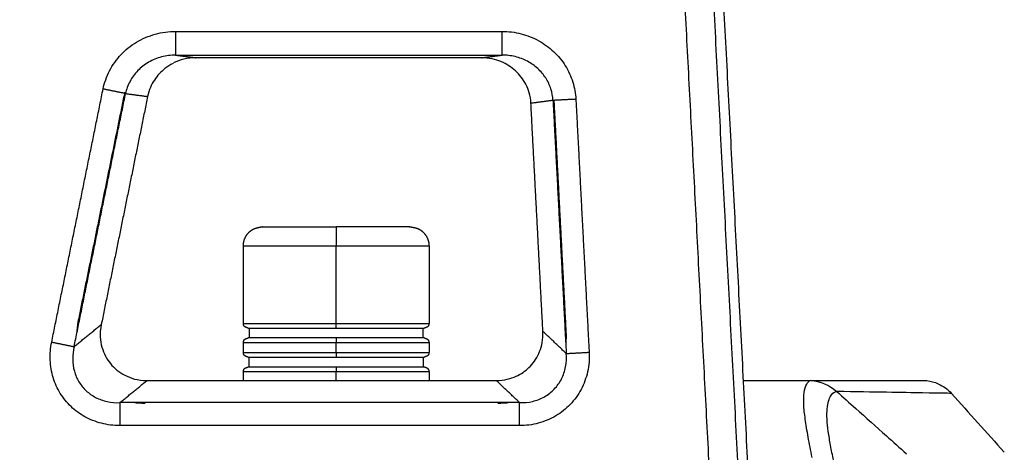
# Model space of a CAD drawing. Header units: millimetres. Extents: x 9946 to 11276, y -4769 to -3439.
# Tile 14 of 100: x 10203 to 10305, y -3730 to -3685. Entities that reach past the tile are written whole.
import ezdxf

# ---------------------------------------------------------------- set-up
doc = ezdxf.new("R2010")
doc.units = ezdxf.units.MM
doc.layers.add('ROXX NEO mini i_Fixture', color=7, linetype='Continuous', true_color=0x000000)

msp = doc.modelspace()

# ---------------------------------------------------------------- linework, layer by layer
at = {"layer": 'ROXX NEO mini i_Fixture', "color": 18, "lineweight": -3, "true_color": 0x000000}
for points, degree in [([(10280.31, -3781.63), (10276.17, -3702.76), (10272.04, -3623.89)], 2), ([(10281.33, -3781.63), (10277.27, -3704.16), (10273.21, -3626.69)], 2), ([(10277.32, -3781.63), (10273.55, -3709.58), (10269.77, -3637.53)], 2), ([(10204.68, -3642.6), (10190.54, -3712.11), (10176.4, -3781.63)], 2), ([(10219.52, -3686.69), (10236.4, -3686.69), (10253.27, -3686.69)], 2), ([(10219.52, -3686.69), (10219.52, -3687.92), (10219.52, -3689.15)], 2), ([(10253.27, -3689.15), (10253.27, -3687.92), (10253.27, -3686.69)], 2), ([(10219.52, -3689.15), (10219.03, -3689.14), (10218.05, -3689.27), (10216.68, -3689.83), (10215.56, -3690.71), (10214.74, -3691.83), (10214.43, -3692.69), (10214.34, -3693.12)], 3), ([(10219.52, -3689.15), (10220.59, -3689.29), (10221.65, -3689.42)], 2), ([(10219.52, -3689.15), (10236.4, -3689.15), (10253.27, -3689.15)], 2), ([(10251.14, -3689.42), (10252.21, -3689.29), (10253.27, -3689.15)], 2), ([(10258.54, -3693.83), (10258.52, -3693.43), (10258.38, -3692.63), (10257.84, -3691.48), (10257, -3690.5), (10255.93, -3689.74), (10254.65, -3689.25), (10253.73, -3689.14), (10253.27, -3689.15)], 3), ([(10206.7, -3718.81), (10209.36, -3705.73), (10212.02, -3692.65)], 2), ([(10209.45, -3716.7), (10211.87, -3704.83), (10214.29, -3692.96)], 2), ([(10214.34, -3693.12), (10213.18, -3692.89), (10212.02, -3692.65)], 2), ([(10209.02, -3719.28), (10211.68, -3706.2), (10214.34, -3693.12)], 2), ([(10214.34, -3693.12), (10215.48, -3693.27), (10216.62, -3693.42)], 2), ([(10258.54, -3693.83), (10257.4, -3693.98), (10256.26, -3694.13)], 2), ([(10260.91, -3693.71), (10259.72, -3693.77), (10258.54, -3693.83)], 2), ([(10258.54, -3693.83), (10259.23, -3706.91), (10259.91, -3719.99)], 2), ([(10258.63, -3693.83), (10258.63, -3693.88), (10258.64, -3693.94), (10258.64, -3693.99)], 3), ([(10258.64, -3693.99), (10259.26, -3705.87), (10259.88, -3717.74)], 2), ([(10260.91, -3693.71), (10261.59, -3706.79), (10262.28, -3719.86)], 2), ([(10236.12, -3716.88), (10236.12, -3712.88), (10236.12, -3708.88)], 2), ([(10209.02, -3719.28), (10210.43, -3718.13), (10211.83, -3716.99)], 2), ([(10209.3, -3717.93), (10209.32, -3717.55), (10209.37, -3717.14), (10209.45, -3716.7)], 3), ([(10259.91, -3719.99), (10258.7, -3718.84), (10257.5, -3717.7)], 2), ([(10259.88, -3717.74), (10259.91, -3718.17), (10259.9, -3718.57), (10259.86, -3718.94)], 3), ([(10206.7, -3718.81), (10207.86, -3719.04), (10209.02, -3719.28)], 2), ([(10209.02, -3719.28), (10208.92, -3719.71), (10208.82, -3720.57), (10208.99, -3721.84), (10209.48, -3722.95), (10210.23, -3723.88), (10211.21, -3724.57), (10212.41, -3725.01), (10213.3, -3725.09), (10213.76, -3725.07)], 3), ([(10236.12, -3719.88), (10236.12, -3719.38), (10236.12, -3718.88)], 2), ([(10255.09, -3725.07), (10255.54, -3725.08), (10256.44, -3725), (10257.7, -3724.51), (10258.72, -3723.71), (10259.47, -3722.66), (10259.9, -3721.39), (10259.95, -3720.46), (10259.91, -3719.99)], 3), ([(10259.91, -3719.99), (10261.1, -3719.93), (10262.28, -3719.86)], 2), ([(10236.12, -3722.78), (10236.12, -3722.33), (10236.12, -3721.88)], 2), ([(10213.76, -3725.07), (10215.16, -3723.92), (10216.56, -3722.78)], 2), ([(10255.09, -3725.07), (10253.88, -3723.92), (10252.67, -3722.78)], 2), ([(10285.33, -3730.74), (10285.19, -3730.01), (10284.92, -3728.6), (10284.61, -3726.72), (10284.44, -3725.19), (10284.48, -3723.98), (10284.76, -3723.09), (10285.02, -3722.82), (10285.15, -3722.79)], 3), ([(10287.81, -3723.92), (10287.14, -3723.28), (10286.25, -3722.9), (10285.15, -3722.79)], 3), ([(10287.12, -3723.39), (10287.13, -3723.4), (10287.14, -3723.4), (10287.15, -3723.41)], 3), ([(10287.81, -3723.92), (10287.83, -3723.92), (10287.86, -3723.92), (10287.89, -3723.92)], 3), ([(10299.75, -3724.11), (10299.75, -3724.11), (10297.74, -3724.08), (10291.79, -3723.98), (10287.89, -3723.92)], 3), ([(10213.76, -3725.07), (10213.76, -3726.26), (10213.76, -3727.44)], 2), ([(10255.09, -3725.07), (10234.42, -3725.07), (10213.76, -3725.07)], 2), ([(10216.36, -3725.16), (10215.92, -3725.16), (10215.52, -3725.13), (10215.15, -3725.07)], 3), ([(10254.04, -3725.07), (10253.67, -3725.13), (10253.28, -3725.16), (10252.84, -3725.16)], 3), ([(10255.09, -3727.44), (10255.09, -3726.26), (10255.09, -3725.07)], 2), ([(10255.09, -3727.44), (10234.42, -3727.44), (10213.76, -3727.44)], 2)]:
    msp.add_open_spline(points, degree=degree, dxfattribs=at)
for points, knots in [([(10212.02, -3692.65), (10212.15, -3692), (10212.6, -3690.73), (10213.79, -3689.05), (10215.41, -3687.73), (10217.39, -3686.89), (10218.81, -3686.69), (10219.52, -3686.69)], [-10.454714, -10.454714, -10.454714, -10.454714, -8.363772, -6.272829, -4.181886, -2.090943, 0, 0, 0, 0]), ([(10253.27, -3686.69), (10253.94, -3686.69), (10255.26, -3686.86), (10257.11, -3687.59), (10258.67, -3688.73), (10259.88, -3690.2), (10260.66, -3691.92), (10260.88, -3693.12), (10260.91, -3693.71)], [-11.520219, -11.520219, -11.520219, -11.520219, -9.600184, -7.680148, -5.760111, -3.840074, -1.920038, 0, 0, 0, 0]), ([(10213.76, -3727.44), (10213.1, -3727.44), (10211.82, -3727.28), (10210.1, -3726.59), (10208.65, -3725.53), (10207.53, -3724.15), (10206.79, -3722.52), (10206.47, -3720.67), (10206.57, -3719.41), (10206.7, -3718.81)], [-12.920998, -12.920998, -12.920998, -12.920998, -11.075141, -9.229284, -7.383427, -5.53757, -3.691713, -1.845856, 0, 0, 0, 0]), ([(10262.28, -3719.86), (10262.32, -3720.55), (10262.2, -3721.9), (10261.52, -3723.76), (10260.39, -3725.31), (10258.88, -3726.51), (10257.05, -3727.27), (10255.73, -3727.45), (10255.09, -3727.44)], [-11.824428, -11.824428, -11.824428, -11.824428, -9.85369, -7.882952, -5.912214, -3.941476, -1.970738, 0, 0, 0, 0]), ([(10287.63, -3731.4), (10287.52, -3730.89), (10287.31, -3729.85), (10286.96, -3727.88), (10286.78, -3725.77), (10287.17, -3724.32), (10287.59, -3723.96), (10287.81, -3723.92)], [-12.807681, -12.807681, -12.807681, -12.807681, -11.20672, -9.60576, -6.40384, -3.20192, 0, 0, 0, 0]), ([(10287.89, -3723.92), (10288.54, -3724.5), (10290.27, -3726.05), (10292.67, -3728.19), (10294.41, -3729.74), (10295.1, -3730.36)], [0, 0, 0, 0, 3.416219, 9.039421, 12.788222, 12.788222, 12.788222, 12.788222])]:
    msp.add_open_spline(points, degree=3, knots=knots, dxfattribs=at)
at = {"layer": 'ROXX NEO mini i_Fixture', "color": 18, "true_color": 0x000000}
for points, knots in [([(10219.25, -3690), (10218.95, -3690.15), (10218.22, -3690.62), (10217.26, -3691.66), (10216.76, -3692.74), (10216.62, -3693.42)], [2.43346, 2.43346, 2.43346, 2.43346, 3.516303, 5.274455, 7.032606, 7.032606, 7.032606, 7.032606]), ([(10219.25, -3690), (10218.95, -3690.15), (10218.22, -3690.62), (10217.26, -3691.66), (10216.76, -3692.74), (10216.62, -3693.42)], [2.43346, 2.43346, 2.43346, 2.43346, 3.516303, 5.274455, 7.032606, 7.032606, 7.032606, 7.032606]), ([(10254.91, -3722.25), (10255.41, -3722), (10256.31, -3721.32), (10257.25, -3719.87), (10257.54, -3718.54), (10257.5, -3717.7)], [-5.793373, -5.793373, -5.793373, -5.793373, -3.993395, -1.996698, 0, 0, 0, 0]), ([(10254.91, -3722.25), (10255.41, -3722), (10256.31, -3721.32), (10257.25, -3719.87), (10257.54, -3718.54), (10257.5, -3717.7)], [-5.793373, -5.793373, -5.793373, -5.793373, -3.993395, -1.996698, 0, 0, 0, 0]), ([(10252.67, -3722.78), (10253.52, -3722.78), (10254.24, -3722.58), (10254.86, -3722.28), (10254.91, -3722.25)], [0, 0, 0, 0, 1.996698, 2.193417, 2.193417, 2.193417, 2.193417]), ([(10252.67, -3722.78), (10253.52, -3722.78), (10254.24, -3722.58), (10254.86, -3722.28), (10254.91, -3722.25)], [0, 0, 0, 0, 1.996698, 2.193417, 2.193417, 2.193417, 2.193417]), ([(10297.19, -3722.78), (10297.6, -3722.84), (10298, -3722.95), (10298.38, -3723.12), (10298.91, -3723.36), (10299.37, -3723.69), (10299.75, -3724.11)], [0.21153, 0.21153, 0.21153, 0.21153, 1.458982, 1.458982, 1.458982, 3.18213, 3.18213, 3.18213, 3.18213]), ([(10297.19, -3722.78), (10297.6, -3722.84), (10298, -3722.95), (10298.38, -3723.12), (10298.91, -3723.36), (10299.37, -3723.69), (10299.75, -3724.11)], [0.21153, 0.21153, 0.21153, 0.21153, 1.458982, 1.458982, 1.458982, 3.18213, 3.18213, 3.18213, 3.18213])]:
    msp.add_open_spline(points, degree=3, knots=knots, dxfattribs=at)
for points, degree in [([(10221.65, -3689.42), (10220.72, -3689.42), (10219.96, -3689.63), (10219.3, -3689.96)], 3), ([(10221.65, -3689.42), (10220.72, -3689.42), (10219.96, -3689.63), (10219.3, -3689.96)], 3), ([(10251.14, -3689.42), (10236.4, -3689.42), (10221.65, -3689.42)], 2), ([(10251.14, -3689.42), (10236.4, -3689.42), (10221.65, -3689.42)], 2), ([(10256.26, -3694.13), (10256.22, -3693.33), (10255.81, -3692.08), (10254.73, -3690.7), (10253.24, -3689.74), (10251.94, -3689.42), (10251.14, -3689.42)], 3), ([(10256.26, -3694.13), (10256.22, -3693.33), (10255.81, -3692.08), (10254.73, -3690.7), (10253.24, -3689.74), (10251.94, -3689.42), (10251.14, -3689.42)], 3), ([(10216.62, -3693.42), (10214.22, -3705.2), (10211.83, -3716.99)], 2), ([(10216.62, -3693.42), (10214.22, -3705.2), (10211.83, -3716.99)], 2), ([(10257.5, -3717.7), (10256.88, -3705.91), (10256.26, -3694.13)], 2), ([(10257.5, -3717.7), (10256.88, -3705.91), (10256.26, -3694.13)], 2), ([(10226.52, -3716.88), (10226.52, -3712.88), (10226.52, -3708.88)], 2), ([(10226.52, -3716.88), (10226.52, -3712.88), (10226.52, -3708.88)], 2), ([(10245.72, -3708.88), (10245.72, -3712.88), (10245.72, -3716.88)], 2), ([(10245.72, -3708.88), (10245.72, -3712.88), (10245.72, -3716.88)], 2), ([(10211.83, -3716.99), (10211.63, -3717.95), (10211.79, -3719.43), (10212.68, -3721.12), (10214.16, -3722.32), (10215.57, -3722.78), (10216.56, -3722.78)], 3), ([(10211.83, -3716.99), (10211.63, -3717.95), (10211.79, -3719.43), (10212.68, -3721.12), (10214.16, -3722.32), (10215.57, -3722.78), (10216.56, -3722.78)], 3), ([(10227.12, -3717.38), (10227.12, -3717.88), (10227.12, -3718.38)], 2), ([(10227.12, -3717.38), (10227.12, -3717.88), (10227.12, -3718.38)], 2), ([(10245.12, -3718.38), (10245.12, -3717.88), (10245.12, -3717.38)], 2), ([(10245.12, -3718.38), (10245.12, -3717.88), (10245.12, -3717.38)], 2), ([(10226.52, -3719.88), (10226.52, -3719.38), (10226.52, -3718.88)], 2), ([(10226.52, -3719.88), (10226.52, -3719.38), (10226.52, -3718.88)], 2), ([(10245.72, -3718.88), (10245.72, -3719.38), (10245.72, -3719.88)], 2), ([(10245.72, -3718.88), (10245.72, -3719.38), (10245.72, -3719.88)], 2), ([(10227.12, -3721.38), (10227.12, -3720.88), (10227.12, -3720.38)], 2), ([(10227.12, -3721.38), (10227.12, -3720.88), (10227.12, -3720.38)], 2), ([(10245.12, -3720.38), (10245.12, -3720.88), (10245.12, -3721.38)], 2), ([(10245.12, -3720.38), (10245.12, -3720.88), (10245.12, -3721.38)], 2), ([(10226.52, -3722.76), (10226.52, -3722.32), (10226.52, -3721.88)], 2), ([(10226.52, -3722.76), (10226.52, -3722.32), (10226.52, -3721.88)], 2), ([(10245.72, -3721.88), (10245.72, -3722.33), (10245.72, -3722.78)], 2), ([(10245.72, -3721.88), (10245.72, -3722.33), (10245.72, -3722.78)], 2), ([(10216.56, -3722.78), (10234.62, -3722.78), (10252.67, -3722.78)], 2), ([(10216.56, -3722.78), (10234.62, -3722.78), (10252.67, -3722.78)], 2), ([(10278.25, -3722.78), (10281.7, -3722.78), (10285.15, -3722.78)], 2), ([(10278.25, -3722.78), (10281.7, -3722.78), (10285.15, -3722.78)], 2), ([(10285.22, -3722.78), (10287.87, -3722.78), (10292.32, -3722.78), (10296.3, -3722.78), (10297.19, -3722.78), (10297.19, -3722.78)], 3), ([(10285.22, -3722.78), (10287.87, -3722.78), (10292.32, -3722.78), (10296.3, -3722.78), (10297.19, -3722.78), (10297.19, -3722.78)], 3), ([(10299.75, -3724.11), (10301.57, -3726.14), (10303.39, -3728.17), (10305.21, -3730.2)], 3), ([(10299.75, -3724.11), (10301.57, -3726.14), (10303.39, -3728.17), (10305.21, -3730.2)], 3)]:
    msp.add_open_spline(points, degree=degree, dxfattribs=at)
for points, weights, knots in [([(10226.52, -3708.88), (10226.52, -3708.35), (10226.71, -3707.85), (10227.1, -3707.46), (10227.3, -3707.27), (10227.53, -3707.12), (10227.96, -3706.98), (10228.33, -3706.91), (10228.52, -3706.88)], [0.996476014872, 0.899188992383, 0.850545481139, 0.850545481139, 0.850545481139, 0.850545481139, 0.850545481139, 0.850545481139, 0.850545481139], [0, 0, 0, 0, 1.611488, 1.611488, 1.611488, 2.542838, 2.542838, 3.181546, 3.181546, 3.181546, 3.181546]), ([(10226.52, -3708.88), (10226.52, -3708.35), (10226.71, -3707.85), (10227.1, -3707.46), (10227.3, -3707.27), (10227.53, -3707.12), (10227.96, -3706.98), (10228.33, -3706.91), (10228.52, -3706.88)], [0.996476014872, 0.899188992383, 0.850545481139, 0.850545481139, 0.850545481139, 0.850545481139, 0.850545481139, 0.850545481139, 0.850545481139], [0, 0, 0, 0, 1.611488, 1.611488, 1.611488, 2.542838, 2.542838, 3.181546, 3.181546, 3.181546, 3.181546]), ([(10227.02, -3717.38), (10226.93, -3717.34), (10226.75, -3717.27), (10226.66, -3717.23), (10226.57, -3717.13), (10226.52, -3717.01), (10226.52, -3716.88)], [1, 1, 1, 1, 1, 1.05719095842, 1.17157287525], [0, 0, 0, 0, 0.3826834, 0.3826834, 0.3826834, 0.7855554, 0.7855554, 0.7855554, 0.7855554]), ([(10227.02, -3717.38), (10226.93, -3717.34), (10226.75, -3717.27), (10226.66, -3717.23), (10226.57, -3717.13), (10226.52, -3717.01), (10226.52, -3716.88)], [1, 1, 1, 1, 1, 1.05719095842, 1.17157287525], [0, 0, 0, 0, 0.3826834, 0.3826834, 0.3826834, 0.7855554, 0.7855554, 0.7855554, 0.7855554]), ([(10226.52, -3718.88), (10226.52, -3718.75), (10226.57, -3718.62), (10226.66, -3718.52), (10226.7, -3718.49), (10226.99, -3718.38), (10227.02, -3718.38)], [0.996610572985, 0.899310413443, 0.850660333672, 0.850660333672, 0.850660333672, 0.850660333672, 0.850660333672], [0, 0, 0, 0, 0.402872, 0.402872, 0.402872, 0.8130056, 0.8130056, 0.8130056, 0.8130056]), ([(10226.52, -3718.88), (10226.52, -3718.75), (10226.57, -3718.62), (10226.66, -3718.52), (10226.7, -3718.49), (10226.99, -3718.38), (10227.02, -3718.38)], [0.996610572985, 0.899310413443, 0.850660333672, 0.850660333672, 0.850660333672, 0.850660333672, 0.850660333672], [0, 0, 0, 0, 0.402872, 0.402872, 0.402872, 0.8130056, 0.8130056, 0.8130056, 0.8130056]), ([(10245.22, -3718.38), (10245.27, -3718.38), (10245.52, -3718.47), (10245.57, -3718.52), (10245.67, -3718.62), (10245.72, -3718.75), (10245.72, -3718.88)], [1, 1, 1, 1, 1, 1.05719095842, 1.17157287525], [0, 0, 0, 0, 0.4133112, 0.4133112, 0.4133112, 0.8161832, 0.8161832, 0.8161832, 0.8161832]), ([(10245.22, -3718.38), (10245.27, -3718.38), (10245.52, -3718.47), (10245.57, -3718.52), (10245.67, -3718.62), (10245.72, -3718.75), (10245.72, -3718.88)], [1, 1, 1, 1, 1, 1.05719095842, 1.17157287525], [0, 0, 0, 0, 0.4133112, 0.4133112, 0.4133112, 0.8161832, 0.8161832, 0.8161832, 0.8161832]), ([(10227.02, -3720.38), (10226.93, -3720.34), (10226.75, -3720.27), (10226.66, -3720.23), (10226.57, -3720.13), (10226.52, -3720.01), (10226.52, -3719.88)], [1, 1, 1, 1, 1, 1.05719095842, 1.17157287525], [0, 0, 0, 0, 0.3826834, 0.3826834, 0.3826834, 0.7855554, 0.7855554, 0.7855554, 0.7855554]), ([(10227.02, -3720.38), (10226.93, -3720.34), (10226.75, -3720.27), (10226.66, -3720.23), (10226.57, -3720.13), (10226.52, -3720.01), (10226.52, -3719.88)], [1, 1, 1, 1, 1, 1.05719095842, 1.17157287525], [0, 0, 0, 0, 0.3826834, 0.3826834, 0.3826834, 0.7855554, 0.7855554, 0.7855554, 0.7855554]), ([(10245.72, -3719.88), (10245.72, -3720.01), (10245.67, -3720.13), (10245.57, -3720.23), (10245.48, -3720.27), (10245.3, -3720.34), (10245.22, -3720.38)], [0.996307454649, 0.899036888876, 0.850401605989, 0.850401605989, 0.850401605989, 0.850401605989, 0.850401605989], [0, 0, 0, 0, 0.402872, 0.402872, 0.402872, 0.7855554, 0.7855554, 0.7855554, 0.7855554]), ([(10245.72, -3719.88), (10245.72, -3720.01), (10245.67, -3720.13), (10245.57, -3720.23), (10245.48, -3720.27), (10245.3, -3720.34), (10245.22, -3720.38)], [0.996307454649, 0.899036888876, 0.850401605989, 0.850401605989, 0.850401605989, 0.850401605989, 0.850401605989], [0, 0, 0, 0, 0.402872, 0.402872, 0.402872, 0.7855554, 0.7855554, 0.7855554, 0.7855554]), ([(10226.52, -3721.88), (10226.52, -3721.75), (10226.57, -3721.62), (10226.66, -3721.52), (10226.69, -3721.5), (10227.02, -3721.38), (10227.02, -3721.38)], [0.996610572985, 0.899310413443, 0.850660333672, 0.850660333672, 0.850660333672, 0.850660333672, 0.850660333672], [0, 0, 0, 0, 0.402872, 0.402872, 0.402872, 0.7915454, 0.7915454, 0.7915454, 0.7915454]), ([(10226.52, -3721.88), (10226.52, -3721.75), (10226.57, -3721.62), (10226.66, -3721.52), (10226.69, -3721.5), (10227.02, -3721.38), (10227.02, -3721.38)], [0.996610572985, 0.899310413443, 0.850660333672, 0.850660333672, 0.850660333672, 0.850660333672, 0.850660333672], [0, 0, 0, 0, 0.402872, 0.402872, 0.402872, 0.7915454, 0.7915454, 0.7915454, 0.7915454]), ([(10245.22, -3721.38), (10245.32, -3721.38), (10245.49, -3721.45), (10245.57, -3721.52), (10245.67, -3721.62), (10245.72, -3721.75), (10245.72, -3721.88)], [1, 1, 1, 1, 1, 1.05719095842, 1.17157287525], [0, 0, 0, 0, 0.4102607, 0.4102607, 0.4102607, 0.8131327, 0.8131327, 0.8131327, 0.8131327]), ([(10245.22, -3721.38), (10245.32, -3721.38), (10245.49, -3721.45), (10245.57, -3721.52), (10245.67, -3721.62), (10245.72, -3721.75), (10245.72, -3721.88)], [1, 1, 1, 1, 1, 1.05719095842, 1.17157287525], [0, 0, 0, 0, 0.4102607, 0.4102607, 0.4102607, 0.8131327, 0.8131327, 0.8131327, 0.8131327])]:
    msp.add_rational_spline(points, weights, degree=3, knots=knots, dxfattribs=at)
for points in [[(10228.52, -3706.88), (10228.52, -3706.88), (10236.12, -3706.88)], [(10228.52, -3706.88), (10228.52, -3706.88), (10236.12, -3706.88)], [(10243.72, -3706.88), (10243.72, -3706.88), (10236.12, -3706.88)], [(10243.72, -3706.88), (10243.72, -3706.88), (10236.12, -3706.88)], [(10227.02, -3717.38), (10227.02, -3717.38), (10236.12, -3717.38)], [(10227.02, -3717.38), (10227.02, -3717.38), (10236.12, -3717.38)], [(10245.22, -3718.38), (10245.22, -3718.38), (10236.12, -3718.38)], [(10245.22, -3718.38), (10245.22, -3718.38), (10236.12, -3718.38)], [(10227.02, -3720.38), (10227.02, -3720.38), (10236.12, -3720.38)], [(10227.02, -3720.38), (10227.02, -3720.38), (10236.12, -3720.38)], [(10227.02, -3721.38), (10227.02, -3721.38), (10236.12, -3721.38)], [(10227.02, -3721.38), (10227.02, -3721.38), (10236.12, -3721.38)]]:
    msp.add_rational_spline(points, [1, 0.707106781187, 1], degree=2, dxfattribs=at)
at = {"layer": 'ROXX NEO mini i_Fixture', "color": 18, "lineweight": -3, "true_color": 0x000000}
for points in [[(10236.12, -3706.88), (10236.12, -3706.88), (10236.12, -3708.88)], [(10236.12, -3708.88), (10226.52, -3708.88), (10226.52, -3708.88)], [(10245.72, -3708.88), (10245.72, -3708.88), (10236.12, -3708.88)], [(10226.52, -3716.88), (10226.52, -3716.88), (10236.12, -3716.88)], [(10236.12, -3717.38), (10236.12, -3717.38), (10236.12, -3716.88)], [(10236.12, -3716.88), (10245.72, -3716.88), (10245.72, -3716.88)], [(10236.12, -3717.38), (10245.22, -3717.38), (10245.22, -3717.38)], [(10236.12, -3718.38), (10227.02, -3718.38), (10227.02, -3718.38)], [(10236.12, -3718.38), (10236.12, -3718.38), (10236.12, -3718.88)], [(10236.12, -3718.88), (10226.52, -3718.88), (10226.52, -3718.88)], [(10245.72, -3718.88), (10245.72, -3718.88), (10236.12, -3718.88)], [(10226.52, -3719.88), (10226.52, -3719.88), (10236.12, -3719.88)], [(10236.12, -3719.88), (10245.72, -3719.88), (10245.72, -3719.88)], [(10236.12, -3719.88), (10236.12, -3720.38), (10236.12, -3720.38)], [(10236.12, -3720.38), (10245.22, -3720.38), (10245.22, -3720.38)], [(10236.12, -3721.38), (10236.12, -3721.38), (10236.12, -3721.88)], [(10236.12, -3721.38), (10245.22, -3721.38), (10245.22, -3721.38)], [(10236.12, -3721.88), (10226.52, -3721.88), (10226.52, -3721.88)], [(10245.72, -3721.88), (10245.72, -3721.88), (10236.12, -3721.88)]]:
    msp.add_rational_spline(points, [1, 0.707106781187, 1], degree=2, dxfattribs=at)
for points, weights, knots in [([(10243.72, -3706.88), (10243.9, -3706.91), (10244.27, -3706.98), (10244.71, -3707.12), (10244.94, -3707.27), (10245.13, -3707.46), (10245.52, -3707.85), (10245.72, -3708.35), (10245.72, -3708.88)], [1, 1, 1, 1, 1, 1, 1, 1.05719095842, 1.17157287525], [0, 0, 0, 0, 0.638708, 0.638708, 1.570058, 1.570058, 1.570058, 3.181546, 3.181546, 3.181546, 3.181546]), ([(10245.72, -3716.88), (10245.72, -3717.01), (10245.67, -3717.13), (10245.57, -3717.23), (10245.55, -3717.25), (10245.22, -3717.38), (10245.22, -3717.38)], [0.996307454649, 0.899036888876, 0.850401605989, 0.850401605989, 0.850401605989, 0.850401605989, 0.850401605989], [0, 0, 0, 0, 0.402872, 0.402872, 0.402872, 0.7904531, 0.7904531, 0.7904531, 0.7904531])]:
    msp.add_rational_spline(points, weights, degree=3, knots=knots, dxfattribs=at)

doc.saveas('drawing.dxf')
